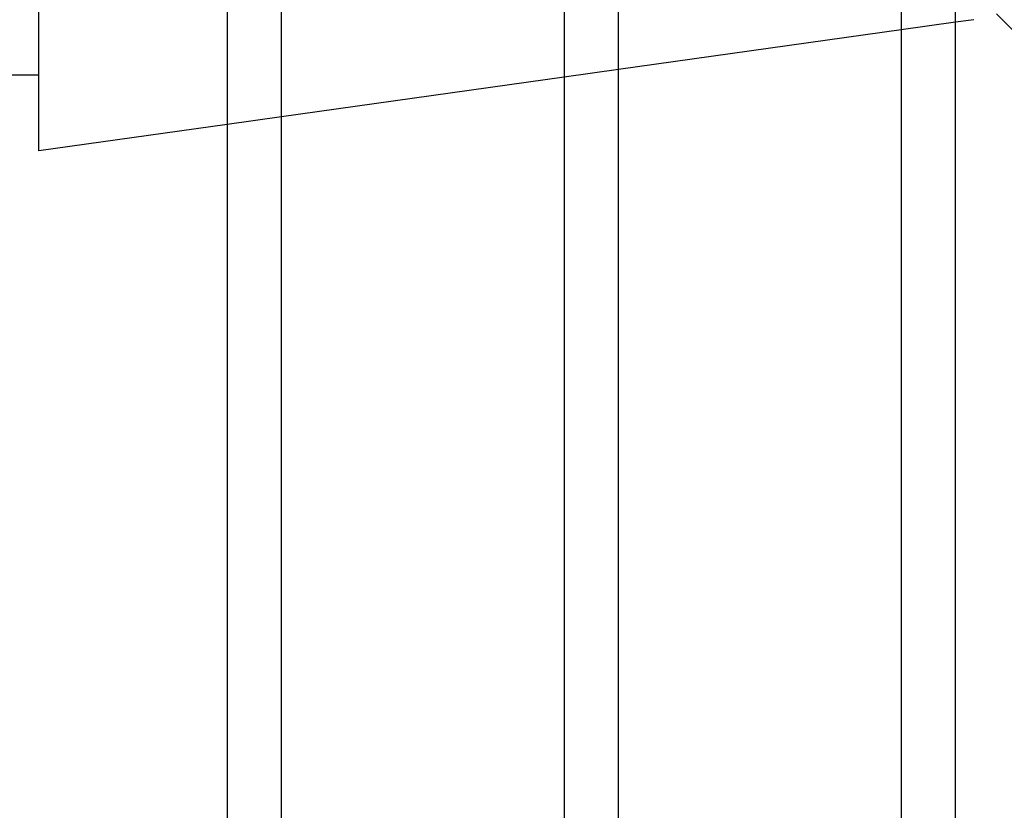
# Model space of a CAD drawing. Header units: millimetres. Extents: x -102 to 110, y -250 to 250.
# Tile 8 of 23: x 4 to 46, y -81 to -47. Entities that reach past the tile are written whole.
import ezdxf

# ---------------------------------------------------------------- set-up
doc = ezdxf.new("R2010")
doc.units = ezdxf.units.MM
doc.layers.add('HIDDEN', color=7, linetype='Continuous')
doc.layers.add('THICK', color=7, linetype='Continuous')

msp = doc.modelspace()

# ---------------------------------------------------------------- linework, layer by layer
at = {"layer": 'HIDDEN'}
for p, q in [((44.36, -47.416), (42.04, -47.742)), ((29.96, -49.44), (27.64, -49.766)), ((15.56, -51.464), (13.24, -51.79))]:
    msp.add_line(p, q, dxfattribs=at)
at = {"layer": 'THICK'}
for p, q in [((5.198, -52.92), (5.198, -1.16)), ((13.24, -1.16), (13.24, -159.556)), ((15.56, -159.556), (15.56, -1.16)), ((27.64, -1.16), (27.64, -159.556)), ((29.96, -159.556), (29.96, -1.16)), ((42.04, -1.16), (42.04, -159.556)), ((44.36, -159.556), (44.36, -1.16)), ((47.9, -48.84), (46.117, -47.057)), ((45.143, -47.306), (44.36, -47.416)), ((42.04, -47.742), (29.96, -49.44)), ((5.198, -49.68), (3.56, -49.68)), ((27.64, -49.766), (15.56, -51.464)), ((13.24, -51.79), (5.198, -52.92))]:
    msp.add_line(p, q, dxfattribs=at)

doc.saveas('drawing.dxf')
